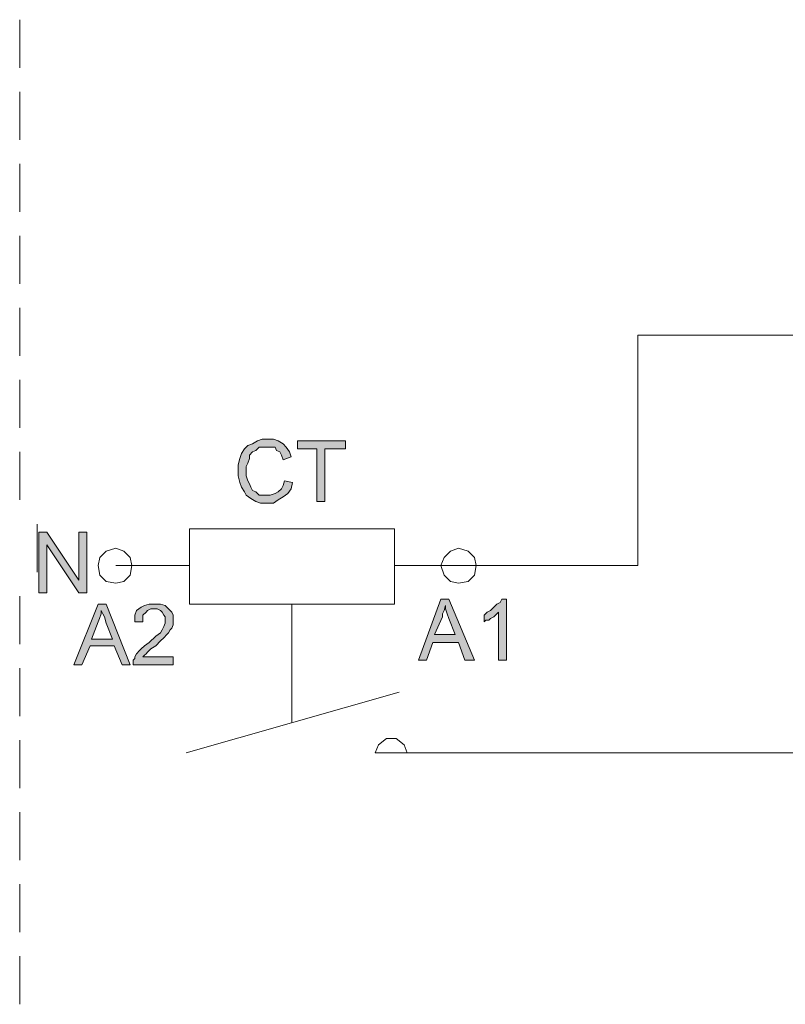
# Model space of a CAD drawing. Header units: millimetres. Extents: x 74583 to 75292, y 11361 to 11727.
# Tile 80 of 85: x 75231.48 to 75236.54, y 11712.03 to 11718.54. Entities that reach past the tile are written whole.
import ezdxf

# ---------------------------------------------------------------- set-up
doc = ezdxf.new("R2010")
doc.units = ezdxf.units.MM
doc.layers.add('C00-00-00', color=7, linetype='Continuous')

msp = doc.modelspace()

# ---------------------------------------------------------------- hatches: boundary and pattern name
at = {"layer": 'C00-00-00'}
h = msp.add_hatch(color=256, dxfattribs=at)
h.dxf.hatch_style = 2
h.paths.add_polyline_path([(75233.2292, 11715.4876), (75233.2821, 11715.477), (75233.2715, 11715.4346), (75233.2504, 11715.4029), (75233.2186, 11715.3817), (75233.1869, 11715.3606), (75233.1551, 11715.3394), (75233.0704, 11715.3394), (75233.0387, 11715.35), (75233.0069, 11715.3711), (75232.9752, 11715.3923), (75232.9646, 11715.4135), (75232.9434, 11715.4452), (75232.9329, 11715.477), (75232.9223, 11715.5193), (75232.9223, 11715.5934), (75232.9329, 11715.6357), (75232.9434, 11715.6675), (75232.9646, 11715.6992), (75232.9858, 11715.7204), (75233.0175, 11715.731), (75233.0493, 11715.7521), (75233.081, 11715.7627), (75233.1551, 11715.7627), (75233.1869, 11715.7521), (75233.2186, 11715.731), (75233.2398, 11715.7098), (75233.2609, 11715.6781), (75233.2715, 11715.6463), (75233.2186, 11715.6251), (75233.208, 11715.6569), (75233.1974, 11715.6781), (75233.1763, 11715.6886), (75233.1657, 11715.7098), (75233.0599, 11715.7098), (75233.0387, 11715.6886), (75233.0175, 11715.6781), (75232.9964, 11715.6569), (75232.9964, 11715.6357), (75232.9858, 11715.604), (75232.9752, 11715.5828), (75232.9752, 11715.5193), (75232.9858, 11715.4876), (75232.9964, 11715.4664), (75233.0069, 11715.4452), (75233.0175, 11715.4241), (75233.0387, 11715.4135), (75233.0599, 11715.3923), (75233.1339, 11715.3923), (75233.1657, 11715.4029), (75233.1869, 11715.4135), (75233.208, 11715.4346), (75233.2186, 11715.4558)])
h = msp.add_hatch(color=256, dxfattribs=at)
h.dxf.hatch_style = 2
h.paths.add_polyline_path([(75233.4409, 11715.35), (75233.4409, 11715.6992), (75233.3139, 11715.6992), (75233.3139, 11715.7521), (75233.6314, 11715.7521), (75233.6314, 11715.6992), (75233.4938, 11715.6992), (75233.4938, 11715.35)])
h = msp.add_hatch(color=256, dxfattribs=at)
h.dxf.hatch_style = 2
h.paths.add_polyline_path([(75231.6044, 11714.7467), (75231.6044, 11715.1489), (75231.6574, 11715.1489), (75231.869, 11714.8314), (75231.869, 11715.1489), (75231.9219, 11715.1489), (75231.9219, 11714.7467), (75231.869, 11714.7467), (75231.6574, 11715.0642), (75231.6574, 11714.7467)])
h = msp.add_hatch(color=256, dxfattribs=at)
h.paths.add_polyline_path([(75231.8372, 11714.2705), (75231.996, 11714.6726), (75232.0489, 11714.6726), (75232.2076, 11714.2705), (75232.1547, 11714.2705), (75232.1018, 11714.3975), (75231.9431, 11714.3975), (75231.8901, 11714.2705)])
h.paths.add_polyline_path([(75231.9536, 11714.4398), (75232.0912, 11714.4398), (75232.0489, 11714.5456), (75232.0383, 11714.588), (75232.0277, 11714.6091), (75232.0171, 11714.6303), (75232.0171, 11714.6091), (75232.0066, 11714.5774), (75231.996, 11714.5562)])
h = msp.add_hatch(color=256, dxfattribs=at)
h.dxf.hatch_style = 2
h.paths.add_polyline_path([(75232.4934, 11714.3234), (75232.4934, 11714.2705), (75232.2288, 11714.2705), (75232.2288, 11714.3022), (75232.2394, 11714.3128), (75232.2394, 11714.3234), (75232.25, 11714.3446), (75232.2711, 11714.3657), (75232.2817, 11714.3763), (75232.3029, 11714.3975), (75232.3346, 11714.4186), (75232.377, 11714.461), (75232.4087, 11714.4821), (75232.4193, 11714.5033), (75232.4299, 11714.5245), (75232.4405, 11714.5456), (75232.4405, 11714.588), (75232.4299, 11714.5986), (75232.4193, 11714.6197), (75232.4087, 11714.6303), (75232.3876, 11714.6409), (75232.3452, 11714.6409), (75232.3241, 11714.6303), (75232.3135, 11714.6197), (75232.2923, 11714.5986), (75232.2923, 11714.5562), (75232.2394, 11714.5562), (75232.2394, 11714.5986), (75232.25, 11714.6303), (75232.2817, 11714.6515), (75232.3029, 11714.6621), (75232.3346, 11714.6726), (75232.4087, 11714.6726), (75232.4405, 11714.6621), (75232.4616, 11714.6409), (75232.4828, 11714.6197), (75232.4934, 11714.5986), (75232.4934, 11714.5351), (75232.4828, 11714.5139), (75232.4722, 11714.5033), (75232.4616, 11714.4821), (75232.4511, 11714.4716), (75232.4299, 11714.4504), (75232.4087, 11714.4292), (75232.377, 11714.3975), (75232.3452, 11714.3763), (75232.3241, 11714.3551), (75232.3135, 11714.3446), (75232.3029, 11714.334), (75232.2923, 11714.3234)])
h = msp.add_hatch(color=256, dxfattribs=at)
h.paths.add_polyline_path([(75234.1132, 11714.3022), (75234.2613, 11714.7044), (75234.3142, 11714.7044), (75234.4836, 11714.3022), (75234.4201, 11714.3022), (75234.3777, 11714.4186), (75234.2084, 11714.4186), (75234.1661, 11714.3022)])
h.paths.add_polyline_path([(75234.219, 11714.4716), (75234.3566, 11714.4716), (75234.3142, 11714.5774), (75234.3037, 11714.6091), (75234.2931, 11714.6409), (75234.2931, 11714.6621), (75234.2825, 11714.6303), (75234.2719, 11714.6091), (75234.2719, 11714.588)])
h = msp.add_hatch(color=256, dxfattribs=at)
h.dxf.hatch_style = 2
h.paths.add_polyline_path([(75234.6952, 11714.3022), (75234.6423, 11714.3022), (75234.6423, 11714.6197), (75234.6317, 11714.6091), (75234.6106, 11714.588), (75234.5894, 11714.5774), (75234.5788, 11714.5668), (75234.5577, 11714.5668), (75234.5471, 11714.5562), (75234.5471, 11714.5986), (75234.5682, 11714.6197), (75234.5894, 11714.6303), (75234.6106, 11714.6515), (75234.6317, 11714.6726), (75234.6529, 11714.6832), (75234.6635, 11714.7044), (75234.6952, 11714.7044)])

# ---------------------------------------------------------------- linework, layer by layer
at = {"layer": 'C00-00-00', "lineweight": 0}
for points in [[(75231.4785, 11718.2181), (75231.4785, 11718.5356)], [(75231.4785, 11717.7418), (75231.4785, 11718.0593)], [(75231.4785, 11717.2656), (75231.4785, 11717.5831)], [(75231.4785, 11716.7893), (75231.4785, 11717.1068)], [(75231.4785, 11716.3131), (75231.4785, 11716.6306)], [(75235.5637, 11716.4506), (75237.003, 11716.4506)], [(75235.5637, 11716.4506), (75235.5637, 11714.9266)], [(75231.4785, 11715.8368), (75231.4785, 11716.1543)], [(75231.4785, 11715.3606), (75231.4785, 11715.6781)], [(75231.5937, 11714.8843), (75231.5937, 11715.2018)], [(75232.6004, 11714.9266), (75232.1135, 11714.9266)], [(75233.955, 11714.9266), (75234.3784, 11714.9266)], [(75234.3784, 11714.9266), (75235.5637, 11714.9266)], [(75231.4785, 11714.4081), (75231.4785, 11714.7256)], [(75233.2777, 11713.8895), (75233.2777, 11714.6726)], [(75231.4785, 11713.9318), (75231.4785, 11714.2493)], [(75232.5792, 11713.6884), (75233.9868, 11714.0906)], [(75231.4785, 11713.4556), (75231.4785, 11713.7731)], [(75233.828, 11713.6884), (75233.8492, 11713.7413), (75233.9021, 11713.7836), (75233.9656, 11713.7836), (75234.0185, 11713.7413), (75234.0397, 11713.6884)], [(75233.828, 11713.6884), (75234.4736, 11713.6884)], [(75238.8551, 11713.6884), (75234.4736, 11713.6884)], [(75238.8551, 11713.6884), (75234.4736, 11713.6884)], [(75231.4785, 11712.9793), (75231.4785, 11713.2968)], [(75231.4785, 11712.5031), (75231.4785, 11712.8206)], [(75231.4785, 11712.0268), (75231.4785, 11712.3443)]]:
    msp.add_lwpolyline(points, dxfattribs=at)
for points in [[(75233.2292, 11715.4876), (75233.2821, 11715.477), (75233.2715, 11715.4346), (75233.2504, 11715.4029), (75233.2186, 11715.3817), (75233.1869, 11715.3606), (75233.1551, 11715.3394), (75233.0704, 11715.3394), (75233.0387, 11715.35), (75233.0069, 11715.3711), (75232.9752, 11715.3923), (75232.9646, 11715.4135), (75232.9434, 11715.4452), (75232.9329, 11715.477), (75232.9223, 11715.5193), (75232.9223, 11715.5934), (75232.9329, 11715.6357), (75232.9434, 11715.6675), (75232.9646, 11715.6992), (75232.9858, 11715.7204), (75233.0175, 11715.731), (75233.0493, 11715.7521), (75233.081, 11715.7627), (75233.1551, 11715.7627), (75233.1869, 11715.7521), (75233.2186, 11715.731), (75233.2398, 11715.7098), (75233.2609, 11715.6781), (75233.2715, 11715.6463), (75233.2186, 11715.6251), (75233.208, 11715.6569), (75233.1974, 11715.6781), (75233.1763, 11715.6886), (75233.1657, 11715.7098), (75233.0599, 11715.7098), (75233.0387, 11715.6886), (75233.0175, 11715.6781), (75232.9964, 11715.6569), (75232.9964, 11715.6357), (75232.9858, 11715.604), (75232.9752, 11715.5828), (75232.9752, 11715.5193), (75232.9858, 11715.4876), (75232.9964, 11715.4664), (75233.0069, 11715.4452), (75233.0175, 11715.4241), (75233.0387, 11715.4135), (75233.0599, 11715.3923), (75233.1339, 11715.3923), (75233.1657, 11715.4029), (75233.1869, 11715.4135), (75233.208, 11715.4346), (75233.2186, 11715.4558)], [(75233.4409, 11715.35), (75233.4409, 11715.6992), (75233.3139, 11715.6992), (75233.3139, 11715.7521), (75233.6314, 11715.7521), (75233.6314, 11715.6992), (75233.4938, 11715.6992), (75233.4938, 11715.35)], [(75233.955, 11715.1701), (75232.6004, 11715.1701), (75232.6004, 11714.6726), (75233.955, 11714.6726)], [(75231.6044, 11714.7467), (75231.6044, 11715.1489), (75231.6574, 11715.1489), (75231.869, 11714.8314), (75231.869, 11715.1489), (75231.9219, 11715.1489), (75231.9219, 11714.7467), (75231.869, 11714.7467), (75231.6574, 11715.0642), (75231.6574, 11714.7467)], [(75231.9971, 11714.9266), (75232.0077, 11714.9796), (75232.05, 11715.0219), (75232.1135, 11715.0431), (75232.1664, 11715.0219), (75232.2088, 11714.9796), (75232.2194, 11714.9266), (75232.2088, 11714.8631), (75232.1664, 11714.8208), (75232.1135, 11714.8102), (75232.05, 11714.8208), (75232.0077, 11714.8631)], [(75234.2619, 11714.9266), (75234.2831, 11714.9796), (75234.3254, 11715.0219), (75234.3784, 11715.0431), (75234.4419, 11715.0219), (75234.4842, 11714.9796), (75234.4948, 11714.9266), (75234.4842, 11714.8631), (75234.4419, 11714.8208), (75234.3784, 11714.8102), (75234.3254, 11714.8208), (75234.2831, 11714.8631)], [(75231.8372, 11714.2705), (75231.996, 11714.6726), (75232.0489, 11714.6726), (75232.2076, 11714.2705), (75232.1547, 11714.2705), (75232.1018, 11714.3975), (75231.9431, 11714.3975), (75231.8901, 11714.2705)], [(75232.4934, 11714.3234), (75232.4934, 11714.2705), (75232.2288, 11714.2705), (75232.2288, 11714.3022), (75232.2394, 11714.3128), (75232.2394, 11714.3234), (75232.25, 11714.3446), (75232.2711, 11714.3657), (75232.2817, 11714.3763), (75232.3029, 11714.3975), (75232.3346, 11714.4186), (75232.377, 11714.461), (75232.4087, 11714.4821), (75232.4193, 11714.5033), (75232.4299, 11714.5245), (75232.4405, 11714.5456), (75232.4405, 11714.588), (75232.4299, 11714.5986), (75232.4193, 11714.6197), (75232.4087, 11714.6303), (75232.3876, 11714.6409), (75232.3452, 11714.6409), (75232.3241, 11714.6303), (75232.3135, 11714.6197), (75232.2923, 11714.5986), (75232.2923, 11714.5562), (75232.2394, 11714.5562), (75232.2394, 11714.5986), (75232.25, 11714.6303), (75232.2817, 11714.6515), (75232.3029, 11714.6621), (75232.3346, 11714.6726), (75232.4087, 11714.6726), (75232.4405, 11714.6621), (75232.4616, 11714.6409), (75232.4828, 11714.6197), (75232.4934, 11714.5986), (75232.4934, 11714.5351), (75232.4828, 11714.5139), (75232.4722, 11714.5033), (75232.4616, 11714.4821), (75232.4511, 11714.4716), (75232.4299, 11714.4504), (75232.4087, 11714.4292), (75232.377, 11714.3975), (75232.3452, 11714.3763), (75232.3241, 11714.3551), (75232.3135, 11714.3446), (75232.3029, 11714.334), (75232.2923, 11714.3234)], [(75234.1132, 11714.3022), (75234.2613, 11714.7044), (75234.3142, 11714.7044), (75234.4836, 11714.3022), (75234.4201, 11714.3022), (75234.3777, 11714.4186), (75234.2084, 11714.4186), (75234.1661, 11714.3022)], [(75234.219, 11714.4716), (75234.3566, 11714.4716), (75234.3142, 11714.5774), (75234.3037, 11714.6091), (75234.2931, 11714.6409), (75234.2931, 11714.6621), (75234.2825, 11714.6303), (75234.2719, 11714.6091), (75234.2719, 11714.588)], [(75234.6952, 11714.3022), (75234.6423, 11714.3022), (75234.6423, 11714.6197), (75234.6317, 11714.6091), (75234.6106, 11714.588), (75234.5894, 11714.5774), (75234.5788, 11714.5668), (75234.5577, 11714.5668), (75234.5471, 11714.5562), (75234.5471, 11714.5986), (75234.5682, 11714.6197), (75234.5894, 11714.6303), (75234.6106, 11714.6515), (75234.6317, 11714.6726), (75234.6529, 11714.6832), (75234.6635, 11714.7044), (75234.6952, 11714.7044)], [(75231.9536, 11714.4398), (75232.0912, 11714.4398), (75232.0489, 11714.5456), (75232.0383, 11714.588), (75232.0277, 11714.6091), (75232.0171, 11714.6303), (75232.0171, 11714.6091), (75232.0066, 11714.5774), (75231.996, 11714.5562)]]:
    msp.add_lwpolyline(points, close=True, dxfattribs=at)

doc.saveas('drawing.dxf')
